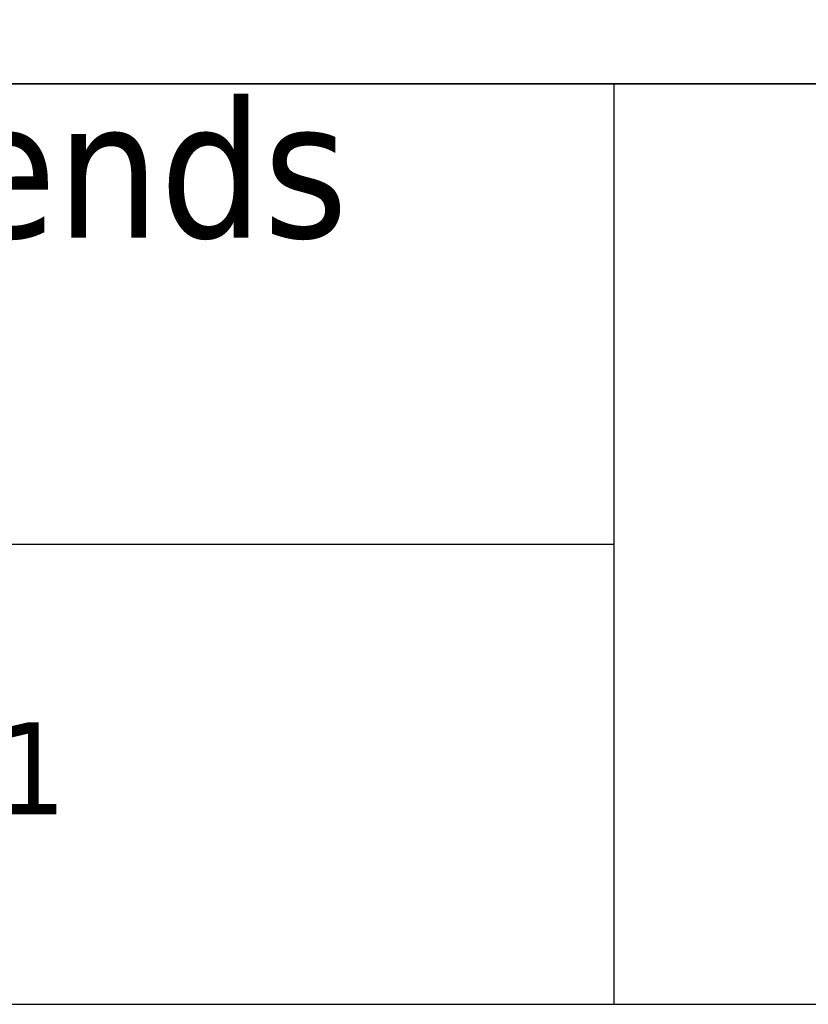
# Model space of a CAD drawing. Header units: millimetres. Extents: x 15 to 292, y 5 to 187.
# Tile 3 of 6: x 223 to 248, y 5 to 37. Entities that reach past the tile are written whole.
import ezdxf

# ---------------------------------------------------------------- set-up
doc = ezdxf.new("R2010")
doc.units = ezdxf.units.MM
doc.layers.add('253', color=7, linetype='Continuous', true_color=0xffffff)
doc.styles.add('Tahoma', font='Tahoma')

# ---------------------------------------------------------------- blocks, each defined once
blk = doc.blocks.new('TabularNote1')
at = {"layer": '253', "color": 162, "linetype": 'Continuous', "lineweight": 35}
for p, q in [((-100, 30), (-50, 30)), ((-50, 30), (0, 30))]:
    blk.add_line(p, q, dxfattribs=at)
at = {"layer": '253', "color": 162, "linetype": 'Continuous', "lineweight": 25}
for p, q in [((-50, 30), (-50, 15)), ((-100, 15), (-50, 15)), ((-50, 15), (-50, 0)), ((-100, 0), (-50, 0)), ((-50, 0), (0, 0))]:
    blk.add_line(p, q, dxfattribs=at)
at = {"layer": '253', "color": 18, "linetype": 'Continuous', "lineweight": 13, "char_height": 3, "attachment_point": 4, "line_spacing_factor": 0.801055, "style": 'Tahoma'}
for s, insert in [('\\fTahoma|b0|i0;\\W1.0000;{\\H1.50x;Loop & Friends}\\P4A5100_4A5101\\P4A5200_4A5201', (-98.475, 22.5)), ('\\fTahoma|b0|i0;\\W1.0000;V02 / 17.12.2021', (-98.475, 7.5))]:
    blk.add_mtext(s, dxfattribs=dict(at, insert=insert))

msp = doc.modelspace()

# ---------------------------------------------------------------- block references
at = {"layer": '253', "color": 162, "linetype": 'Continuous', "lineweight": 70}
msp.add_blockref('TabularNote1', (292, 5), dxfattribs=at)

doc.saveas('drawing.dxf')
